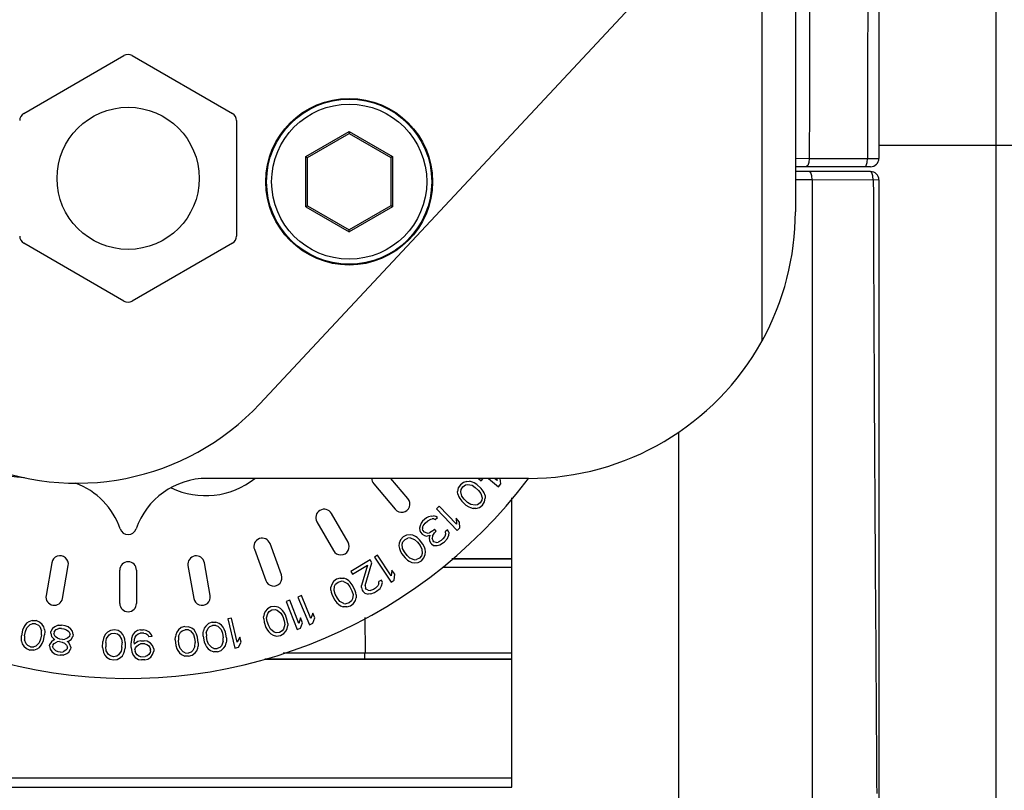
# Paper-space layout 'Sheet' of a CAD drawing. Header units: inches. Extents: x 0.2 to 10.8, y 0.2 to 8.3.
# Tile 145 of 256: x 1.364 to 1.601, y 4.137 to 4.322. Entities that reach past the tile are written whole.
import ezdxf

# ---------------------------------------------------------------- set-up
doc = ezdxf.new("R2010")
doc.units = ezdxf.units.IN
doc.header["$MEASUREMENT"] = 0
doc.layers.get('0').update_dxf_attribs({"lineweight": 5})
doc.layers.add('02___PRT_ALL_AXES', color=7, linetype='Continuous')

psp = doc.layouts.new('Sheet')

# ---------------------------------------------------------------- linework, layer by layer
at = {"color": 0, "linetype": 'ByBlock', "lineweight": -3}
for p, q in [((1.550453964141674, 5.587565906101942), (1.550453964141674, 4.275565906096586)), ((1.570453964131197, 4.627566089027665), (1.570453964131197, 4.288365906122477)), ((1.598535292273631, 4.585565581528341), (1.598535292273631, 3.997565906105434)), ((1.542453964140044, 4.244582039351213), (1.542453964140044, 4.361416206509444)), ((1.365453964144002, 4.299154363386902), (1.389453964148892, 4.31301076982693)), ((1.391453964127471, 4.31301076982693), (1.415453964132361, 4.299154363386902)), ((1.416453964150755, 4.297422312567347), (1.416453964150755, 4.269709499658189)), ((1.433053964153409, 4.288770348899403), (1.443453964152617, 4.294774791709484)), ((1.443453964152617, 4.294774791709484), (1.453853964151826, 4.288770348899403)), ((1.443453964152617, 4.294774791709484), (1.443453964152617, 4.294312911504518)), ((1.433453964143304, 4.288539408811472), (1.443453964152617, 4.294312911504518)), ((1.443453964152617, 4.294312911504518), (1.453453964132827, 4.288539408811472)), ((1.570453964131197, 4.291565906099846), (1.604676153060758, 4.291565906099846)), ((1.433053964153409, 4.288770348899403), (1.433453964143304, 4.288539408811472)), ((1.433053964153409, 4.276761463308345), (1.433053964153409, 4.288770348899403)), ((1.433453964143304, 4.27699240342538), (1.433453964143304, 4.288539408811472)), ((1.453853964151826, 4.288770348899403), (1.453453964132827, 4.288539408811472)), ((1.453453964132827, 4.288539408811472), (1.453453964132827, 4.27699240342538)), ((1.453853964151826, 4.288770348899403), (1.453853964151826, 4.276761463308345)), ((1.550492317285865, 4.288377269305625), (1.553775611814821, 4.288365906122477)), ((1.553778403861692, 4.288365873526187), (1.56776769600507, 4.288339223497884)), ((1.567439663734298, 4.286629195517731), (1.567681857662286, 4.287359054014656)), ((1.567681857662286, 4.287359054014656), (1.56776769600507, 4.288339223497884)), ((1.567769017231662, 4.288352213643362), (1.570453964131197, 4.288365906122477)), ((1.568453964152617, 4.286365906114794), (1.550453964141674, 4.286365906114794)), ((1.568453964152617, 4.285194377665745), (1.550453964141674, 4.285194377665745)), ((1.56723449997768, 4.286360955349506), (1.567439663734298, 4.286629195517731)), ((1.554454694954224, 4.283181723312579), (1.550464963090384, 4.283192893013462)), ((1.554454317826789, 4.283180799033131), (1.554427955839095, 4.039612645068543)), ((1.569120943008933, 4.283148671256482), (1.554454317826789, 4.283180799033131)), ((1.569121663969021, 4.283150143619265), (1.569039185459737, 4.284156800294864)), ((1.570453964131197, 4.283194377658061), (1.569121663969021, 4.283150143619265)), ((1.570453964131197, 4.283194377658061), (1.570453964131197, 3.953562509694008)), ((1.433053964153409, 4.276761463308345), (1.433453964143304, 4.27699240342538)), ((1.433053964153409, 4.276761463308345), (1.443453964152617, 4.270757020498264)), ((1.433453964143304, 4.27699240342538), (1.443453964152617, 4.271218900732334)), ((1.453453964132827, 4.27699240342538), (1.443453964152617, 4.271218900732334)), ((1.453853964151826, 4.276761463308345), (1.443453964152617, 4.270757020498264)), ((1.453853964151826, 4.276761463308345), (1.453453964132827, 4.27699240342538)), ((1.443453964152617, 4.270757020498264), (1.443453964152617, 4.271218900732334)), ((1.389453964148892, 4.254121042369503), (1.365453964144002, 4.267977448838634)), ((1.415453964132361, 4.267977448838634), (1.391453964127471, 4.254121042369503)), ((1.522453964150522, 4.222676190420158), (1.522453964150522, 4.072574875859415)), ((1.486453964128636, 4.211565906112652), (1.409365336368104, 4.211565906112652)), ((1.449343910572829, 4.21027215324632), (1.454486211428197, 4.204143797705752)), ((1.457550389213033, 4.206714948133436), (1.453479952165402, 4.211565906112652)), ((1.470124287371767, 4.210059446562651), (1.469626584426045, 4.209294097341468)), ((1.470847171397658, 4.210617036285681), (1.470124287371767, 4.210059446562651)), ((1.470291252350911, 4.208884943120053), (1.470687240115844, 4.209540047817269)), ((1.470687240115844, 4.209540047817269), (1.471308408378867, 4.20998739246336)), ((1.47169352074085, 4.210856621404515), (1.470847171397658, 4.210617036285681)), ((1.471308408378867, 4.20998739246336), (1.471838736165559, 4.210110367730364)), ((1.47169352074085, 4.210856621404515), (1.472336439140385, 4.210875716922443)), ((1.471838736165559, 4.210110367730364), (1.472921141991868, 4.209928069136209)), ((1.472990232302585, 4.210680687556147), (1.472336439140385, 4.210875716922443)), ((1.472921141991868, 4.209928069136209), (1.473698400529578, 4.20941503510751)), ((1.473429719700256, 4.210479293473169), (1.472990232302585, 4.210680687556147)), ((1.47409438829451, 4.210070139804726), (1.473429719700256, 4.210479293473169)), ((1.473698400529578, 4.20941503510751), (1.474486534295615, 4.20868787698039)), ((1.475107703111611, 4.209135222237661), (1.47409438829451, 4.210070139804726)), ((1.474450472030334, 4.211565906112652), (1.475128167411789, 4.211016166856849)), ((1.475128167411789, 4.211016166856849), (1.475574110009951, 4.211565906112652)), ((1.476831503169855, 4.211565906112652), (1.479285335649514, 4.209575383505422)), ((1.478900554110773, 4.211046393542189), (1.47826012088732, 4.211565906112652)), ((1.478811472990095, 4.211565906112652), (1.478900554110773, 4.211046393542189)), ((1.479285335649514, 4.209575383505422), (1.479852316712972, 4.210274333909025)), ((1.479852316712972, 4.210274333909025), (1.479626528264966, 4.211565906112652)), ((1.469626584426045, 4.209294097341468), (1.469455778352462, 4.208431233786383)), ((1.469488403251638, 4.207788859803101), (1.469455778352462, 4.208431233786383)), ((1.469488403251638, 4.207788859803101), (1.469735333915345, 4.207152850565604)), ((1.469735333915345, 4.207152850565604), (1.469971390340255, 4.206730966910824)), ((1.470211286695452, 4.20834644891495), (1.470291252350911, 4.208884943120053)), ((1.470479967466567, 4.207282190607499), (1.470211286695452, 4.20834644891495)), ((1.471053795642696, 4.206548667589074), (1.470479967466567, 4.207282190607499)), ((1.474486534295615, 4.20868787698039), (1.475060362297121, 4.207954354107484)), ((1.475060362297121, 4.207954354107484), (1.475329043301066, 4.206890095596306)), ((1.475568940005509, 4.208505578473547), (1.475107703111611, 4.209135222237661)), ((1.475804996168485, 4.20808369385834), (1.475568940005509, 4.208505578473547)), ((1.476051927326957, 4.207447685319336), (1.475804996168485, 4.20808369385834)), ((1.476051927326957, 4.207447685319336), (1.47608455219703, 4.206805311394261)), ((1.465055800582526, 4.204920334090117), (1.464402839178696, 4.204300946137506)), ((1.469167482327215, 4.200585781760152), (1.465055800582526, 4.204920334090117)), ((1.469971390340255, 4.206730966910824), (1.470432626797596, 4.206101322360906)), ((1.470432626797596, 4.206101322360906), (1.471445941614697, 4.205166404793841)), ((1.471841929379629, 4.205821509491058), (1.471053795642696, 4.206548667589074)), ((1.471445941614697, 4.205166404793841), (1.472110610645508, 4.204757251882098)), ((1.472619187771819, 4.205308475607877), (1.471841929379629, 4.205821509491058)), ((1.472110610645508, 4.204757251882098), (1.472550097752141, 4.204555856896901)), ((1.47370159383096, 4.205126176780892), (1.472619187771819, 4.205308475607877)), ((1.474231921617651, 4.205249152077), (1.47370159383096, 4.205126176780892)), ((1.473846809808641, 4.204379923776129), (1.474693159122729, 4.204619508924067)), ((1.474853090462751, 4.205696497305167), (1.474231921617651, 4.205249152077)), ((1.474693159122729, 4.204619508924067), (1.475416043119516, 4.2051770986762)), ((1.475249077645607, 4.206351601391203), (1.474853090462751, 4.205696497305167)), ((1.475329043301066, 4.206890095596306), (1.475249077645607, 4.206351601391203)), ((1.475416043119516, 4.2051770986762), (1.475913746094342, 4.20594244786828)), ((1.475913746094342, 4.20594244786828), (1.47608455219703, 4.206805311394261)), ((1.482453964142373, 4.137456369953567), (1.482453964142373, 4.206941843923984)), ((1.443186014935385, 4.19623131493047), (1.439186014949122, 4.203159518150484)), ((1.462508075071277, 4.202365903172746), (1.461954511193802, 4.202088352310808)), ((1.463162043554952, 4.202527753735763), (1.462508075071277, 4.202365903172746)), ((1.463162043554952, 4.202527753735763), (1.463702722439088, 4.202591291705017)), ((1.464230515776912, 4.202440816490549), (1.463702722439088, 4.202591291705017)), ((1.464645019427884, 4.202192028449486), (1.464230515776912, 4.202440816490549)), ((1.464402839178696, 4.204300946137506), (1.469357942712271, 4.199077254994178)), ((1.472550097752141, 4.204555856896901), (1.47320389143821, 4.204360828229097)), ((1.473846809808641, 4.204379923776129), (1.47320389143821, 4.204360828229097)), ((1.435721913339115, 4.2011595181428), (1.439721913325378, 4.194231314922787)), ((1.460443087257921, 4.200168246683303), (1.460304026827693, 4.199641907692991)), ((1.460695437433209, 4.200792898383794), (1.460443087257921, 4.200168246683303)), ((1.461048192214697, 4.201301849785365), (1.460695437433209, 4.200792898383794)), ((1.461071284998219, 4.199902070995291), (1.461045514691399, 4.199474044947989)), ((1.461954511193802, 4.202088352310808), (1.461048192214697, 4.201301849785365)), ((1.461071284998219, 4.199902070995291), (1.46119746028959, 4.200214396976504)), ((1.46119746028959, 4.200214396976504), (1.461663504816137, 4.200821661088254)), ((1.461663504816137, 4.200821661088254), (1.462343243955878, 4.201411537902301)), ((1.462343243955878, 4.201411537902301), (1.463010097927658, 4.201787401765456)), ((1.463010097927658, 4.201787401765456), (1.463337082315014, 4.201868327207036)), ((1.46376447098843, 4.20183355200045), (1.463337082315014, 4.201868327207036)), ((1.46376447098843, 4.20183355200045), (1.464078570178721, 4.201700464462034)), ((1.464078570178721, 4.201700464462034), (1.464645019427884, 4.202192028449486)), ((1.469925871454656, 4.201094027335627), (1.469082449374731, 4.201983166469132)), ((1.469082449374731, 4.201983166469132), (1.469167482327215, 4.200585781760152)), ((1.470010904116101, 4.199696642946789), (1.469925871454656, 4.201094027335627)), ((1.457195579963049, 4.197949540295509), (1.456388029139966, 4.197523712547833)), ((1.458070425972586, 4.19804094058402), (1.457195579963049, 4.197949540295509)), ((1.458707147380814, 4.197949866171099), (1.458070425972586, 4.19804094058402)), ((1.459317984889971, 4.197645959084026), (1.458707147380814, 4.197949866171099)), ((1.459716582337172, 4.197372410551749), (1.459317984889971, 4.197645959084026)), ((1.460304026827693, 4.199641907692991), (1.46037866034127, 4.199098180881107)), ((1.46037866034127, 4.199098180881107), (1.460566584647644, 4.198652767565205)), ((1.460566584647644, 4.198652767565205), (1.46096820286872, 4.198189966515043)), ((1.46096820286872, 4.198189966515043), (1.461483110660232, 4.197825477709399)), ((1.461133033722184, 4.199144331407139), (1.461045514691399, 4.199474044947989)), ((1.461534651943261, 4.198681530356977), (1.461133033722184, 4.199144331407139)), ((1.461483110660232, 4.197825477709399), (1.462010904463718, 4.197675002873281)), ((1.462162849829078, 4.19841535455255), (1.461534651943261, 4.198681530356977)), ((1.462010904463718, 4.197675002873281), (1.462778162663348, 4.197935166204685)), ((1.462162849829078, 4.19841535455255), (1.462703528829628, 4.198478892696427)), ((1.462778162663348, 4.197935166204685), (1.462626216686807, 4.197194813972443)), ((1.463483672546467, 4.198953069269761), (1.462703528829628, 4.198478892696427)), ((1.463406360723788, 4.197668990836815), (1.463380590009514, 4.197240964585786)), ((1.463406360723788, 4.197668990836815), (1.463885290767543, 4.198490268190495)), ((1.463936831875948, 4.199346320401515), (1.463483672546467, 4.198953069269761)), ((1.463885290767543, 4.198490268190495), (1.464338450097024, 4.19888351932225)), ((1.464338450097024, 4.19888351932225), (1.463936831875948, 4.199346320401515)), ((1.466410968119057, 4.197639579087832), (1.465944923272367, 4.197032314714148)), ((1.466550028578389, 4.198165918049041), (1.466410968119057, 4.197639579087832)), ((1.46704184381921, 4.19920120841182), (1.466475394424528, 4.198709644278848)), ((1.466475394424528, 4.198709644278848), (1.466550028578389, 4.198165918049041)), ((1.467026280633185, 4.197159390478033), (1.46727863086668, 4.19778404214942)), ((1.467330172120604, 4.198640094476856), (1.46704184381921, 4.19920120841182)), ((1.467330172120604, 4.198640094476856), (1.46727863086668, 4.19778404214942)), ((1.469357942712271, 4.199077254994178), (1.470010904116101, 4.199696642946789)), ((1.427219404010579, 4.188401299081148), (1.424483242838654, 4.195918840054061)), ((1.455451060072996, 4.196033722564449), (1.455373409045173, 4.195395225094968)), ((1.455373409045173, 4.195395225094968), (1.455507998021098, 4.194726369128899)), ((1.455766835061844, 4.19685469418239), (1.455451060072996, 4.196033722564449)), ((1.456388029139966, 4.197523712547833), (1.455766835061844, 4.19685469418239)), ((1.456180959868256, 4.195821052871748), (1.456351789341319, 4.196337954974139)), ((1.456263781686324, 4.19472653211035), (1.456180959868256, 4.195821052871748)), ((1.456351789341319, 4.196337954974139), (1.456853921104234, 4.196915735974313)), ((1.456853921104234, 4.196915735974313), (1.457542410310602, 4.197250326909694)), ((1.458085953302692, 4.19728084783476), (1.457542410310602, 4.197250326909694)), ((1.458085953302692, 4.19728084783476), (1.459121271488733, 4.196916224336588)), ((1.459121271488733, 4.196916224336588), (1.459799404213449, 4.196277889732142)), ((1.460301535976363, 4.196855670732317), (1.459716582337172, 4.197372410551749)), ((1.459799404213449, 4.196277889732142), (1.460451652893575, 4.195426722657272)), ((1.461140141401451, 4.19576131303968), (1.460301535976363, 4.196855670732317)), ((1.460451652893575, 4.195426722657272), (1.460891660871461, 4.194605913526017)), ((1.461486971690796, 4.195062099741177), (1.461140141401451, 4.19576131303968)), ((1.462626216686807, 4.197194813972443), (1.462700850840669, 4.196651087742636)), ((1.462700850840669, 4.196651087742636), (1.462989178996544, 4.196089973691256)), ((1.462989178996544, 4.196089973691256), (1.463189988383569, 4.195858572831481)), ((1.463189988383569, 4.195858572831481), (1.46370489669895, 4.195494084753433)), ((1.463555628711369, 4.196581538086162), (1.463380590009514, 4.197240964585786)), ((1.463756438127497, 4.196350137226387), (1.463555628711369, 4.196581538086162)), ((1.46370489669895, 4.195494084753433), (1.464559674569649, 4.195424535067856)), ((1.464284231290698, 4.196199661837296), (1.463756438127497, 4.196350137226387)), ((1.464284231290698, 4.196199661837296), (1.464824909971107, 4.196263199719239)), ((1.464559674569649, 4.195424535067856), (1.465213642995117, 4.195586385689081)), ((1.465491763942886, 4.196639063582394), (1.464824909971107, 4.196263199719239)), ((1.465213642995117, 4.195586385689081), (1.466107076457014, 4.196158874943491)), ((1.465944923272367, 4.197032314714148), (1.465491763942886, 4.196639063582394)), ((1.466107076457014, 4.196158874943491), (1.466333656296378, 4.196355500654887)), ((1.466333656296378, 4.196355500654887), (1.467026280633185, 4.197159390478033)), ((1.42072447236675, 4.194550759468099), (1.423460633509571, 4.187033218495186)), ((1.450265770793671, 4.193160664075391), (1.449515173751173, 4.19266407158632)), ((1.453562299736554, 4.188177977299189), (1.450265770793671, 4.193160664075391)), ((1.455507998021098, 4.194726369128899), (1.455668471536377, 4.194270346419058)), ((1.455668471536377, 4.194270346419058), (1.456015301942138, 4.193571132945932)), ((1.456015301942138, 4.193571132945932), (1.456853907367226, 4.192476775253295)), ((1.456703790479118, 4.19390572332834), (1.456263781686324, 4.19472653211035)), ((1.45735603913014, 4.19305455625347), (1.456703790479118, 4.19390572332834)), ((1.458034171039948, 4.192416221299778), (1.45735603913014, 4.19305455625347)), ((1.460803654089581, 4.192994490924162), (1.460301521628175, 4.192416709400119)), ((1.460974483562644, 4.193511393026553), (1.460803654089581, 4.192994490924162)), ((1.460891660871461, 4.194605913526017), (1.460974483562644, 4.193511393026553)), ((1.461388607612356, 4.192477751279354), (1.461704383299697, 4.19329872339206)), ((1.461647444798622, 4.194606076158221), (1.461486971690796, 4.195062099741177)), ((1.461782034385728, 4.193937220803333), (1.461647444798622, 4.194606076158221)), ((1.461704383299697, 4.19329872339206), (1.461782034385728, 4.193937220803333)), ((1.372161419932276, 4.191341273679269), (1.370772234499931, 4.183462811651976)), ((1.374711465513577, 4.182768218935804), (1.376100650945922, 4.190646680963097)), ((1.404807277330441, 4.190646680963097), (1.406196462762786, 4.182768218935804)), ((1.410135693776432, 4.183462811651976), (1.408746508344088, 4.191341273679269)), ((1.448520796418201, 4.191990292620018), (1.443889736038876, 4.189213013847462)), ((1.444283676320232, 4.188556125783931), (1.447885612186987, 4.190716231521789)), ((1.447885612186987, 4.190716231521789), (1.446402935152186, 4.185897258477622)), ((1.447282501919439, 4.185888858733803), (1.448914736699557, 4.19133340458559)), ((1.448914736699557, 4.19133340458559), (1.448520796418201, 4.191990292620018)), ((1.449515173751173, 4.19266407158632), (1.453487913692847, 4.186659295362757)), ((1.456853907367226, 4.192476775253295), (1.457438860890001, 4.191960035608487)), ((1.457438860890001, 4.191960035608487), (1.457837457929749, 4.191686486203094)), ((1.457837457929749, 4.191686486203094), (1.458448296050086, 4.191382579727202)), ((1.459069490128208, 4.192051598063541), (1.458034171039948, 4.192416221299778)), ((1.458448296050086, 4.191382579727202), (1.45908501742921, 4.191291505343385)), ((1.459069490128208, 4.192051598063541), (1.459613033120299, 4.192082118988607)), ((1.45908501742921, 4.191291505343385), (1.459959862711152, 4.191382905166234)), ((1.460301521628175, 4.192416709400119), (1.459613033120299, 4.192082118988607)), ((1.459959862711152, 4.191382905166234), (1.460767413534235, 4.191808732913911)), ((1.460767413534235, 4.191808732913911), (1.461388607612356, 4.192477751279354)), ((1.468068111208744, 4.192232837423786), (1.482453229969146, 4.192229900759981)), ((1.482453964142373, 4.192245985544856), (1.468082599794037, 4.19224696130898)), ((1.388453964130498, 4.181565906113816), (1.388453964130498, 4.189565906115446)), ((1.392453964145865, 4.189565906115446), (1.392453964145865, 4.181565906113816)), ((1.443889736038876, 4.189213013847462), (1.444283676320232, 4.188556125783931)), ((1.453721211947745, 4.189568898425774), (1.453562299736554, 4.188177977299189)), ((1.454397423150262, 4.188546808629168), (1.453721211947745, 4.189568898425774)), ((1.45423851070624, 4.187155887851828), (1.454397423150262, 4.188546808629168)), ((1.482456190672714, 4.190215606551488), (1.465810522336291, 4.190223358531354)), ((1.439263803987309, 4.186076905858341), (1.439076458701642, 4.18546159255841)), ((1.439717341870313, 4.186830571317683), (1.439263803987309, 4.186076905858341)), ((1.440445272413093, 4.187381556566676), (1.439717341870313, 4.186830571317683)), ((1.439837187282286, 4.184648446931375), (1.439945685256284, 4.18574072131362)), ((1.439945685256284, 4.18574072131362), (1.440203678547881, 4.186220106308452)), ((1.440203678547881, 4.186220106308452), (1.440798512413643, 4.186701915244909)), ((1.441314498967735, 4.187660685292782), (1.440445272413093, 4.187381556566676)), ((1.440798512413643, 4.186701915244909), (1.441534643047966, 4.186911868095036)), ((1.441314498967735, 4.187660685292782), (1.442191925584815, 4.187598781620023)), ((1.442075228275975, 4.186847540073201), (1.441534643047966, 4.186911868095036)), ((1.442075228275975, 4.186847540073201), (1.44303150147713, 4.186308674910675)), ((1.442803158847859, 4.187398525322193), (1.442191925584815, 4.187598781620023)), ((1.443351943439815, 4.186993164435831), (1.442803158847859, 4.187398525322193)), ((1.44303150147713, 4.186308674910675), (1.443588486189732, 4.185562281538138)), ((1.443696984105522, 4.18665455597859), (1.443351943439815, 4.186993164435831)), ((1.444183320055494, 4.186044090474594), (1.443696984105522, 4.18665455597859)), ((1.444819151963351, 4.184820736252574), (1.444183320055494, 4.186044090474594)), ((1.446382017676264, 4.185348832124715), (1.446402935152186, 4.185897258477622)), ((1.447282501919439, 4.185888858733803), (1.44734037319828, 4.185209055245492)), ((1.450336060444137, 4.185755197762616), (1.449771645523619, 4.185238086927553)), ((1.450564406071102, 4.186249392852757), (1.450336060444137, 4.185755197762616)), ((1.450564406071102, 4.186249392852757), (1.450585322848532, 4.186797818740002)), ((1.451228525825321, 4.187183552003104), (1.450585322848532, 4.186797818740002)), ((1.450858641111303, 4.185175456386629), (1.451215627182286, 4.185746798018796)), ((1.451215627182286, 4.185746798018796), (1.451415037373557, 4.186580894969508)), ((1.451415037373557, 4.186580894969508), (1.451228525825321, 4.187183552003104)), ((1.453487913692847, 4.186659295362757), (1.45423851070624, 4.187155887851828)), ((1.432001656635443, 4.183444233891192), (1.431170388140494, 4.1830992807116)), ((1.434291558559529, 4.177926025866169), (1.432001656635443, 4.183444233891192)), ((1.439092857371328, 4.184779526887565), (1.439076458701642, 4.18546159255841)), ((1.439092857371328, 4.184779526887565), (1.439171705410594, 4.18430256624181)), ((1.439171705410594, 4.18430256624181), (1.439391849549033, 4.183553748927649)), ((1.439391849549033, 4.183553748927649), (1.44002768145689, 4.182330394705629)), ((1.440127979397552, 4.183763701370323), (1.439837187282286, 4.184648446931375)), ((1.440622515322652, 4.182812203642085), (1.440127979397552, 4.183763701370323)), ((1.443588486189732, 4.185562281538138), (1.444083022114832, 4.1846107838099)), ((1.444083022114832, 4.1846107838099), (1.444373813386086, 4.183726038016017)), ((1.444373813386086, 4.183726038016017), (1.444265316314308, 4.182633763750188)), ((1.445039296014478, 4.184071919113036), (1.444819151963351, 4.184820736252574)), ((1.445118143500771, 4.183594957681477), (1.445039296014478, 4.184071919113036)), ((1.445118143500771, 4.183594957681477), (1.445134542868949, 4.182912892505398)), ((1.446382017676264, 4.185348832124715), (1.446568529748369, 4.184746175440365)), ((1.446568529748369, 4.184746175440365), (1.446726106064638, 4.18448341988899)), ((1.446726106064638, 4.18448341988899), (1.447169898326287, 4.184035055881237)), ((1.447169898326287, 4.184035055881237), (1.447999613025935, 4.183818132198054)), ((1.447497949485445, 4.184946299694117), (1.44734037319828, 4.185209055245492)), ((1.447991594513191, 4.184706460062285), (1.447497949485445, 4.184946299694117)), ((1.447991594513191, 4.184706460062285), (1.448535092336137, 4.184675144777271)), ((1.448671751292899, 4.183863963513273), (1.447999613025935, 4.183818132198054)), ((1.449257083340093, 4.184929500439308), (1.448535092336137, 4.184675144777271)), ((1.448671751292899, 4.183863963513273), (1.449522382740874, 4.184195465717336)), ((1.449771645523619, 4.185238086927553), (1.449257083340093, 4.184929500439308)), ((1.449522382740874, 4.184195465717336), (1.450036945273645, 4.184504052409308)), ((1.450036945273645, 4.184504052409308), (1.450858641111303, 4.185175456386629)), ((1.429215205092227, 4.182332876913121), (1.428374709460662, 4.182011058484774)), ((1.428374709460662, 4.182011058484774), (1.430949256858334, 4.175287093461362)), ((1.431351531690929, 4.176753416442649), (1.429215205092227, 4.182332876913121)), ((1.431170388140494, 4.1830992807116), (1.433930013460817, 4.17644913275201)), ((1.44002768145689, 4.182330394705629), (1.440514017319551, 4.181719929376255)), ((1.440514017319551, 4.181719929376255), (1.440859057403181, 4.181381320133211)), ((1.441179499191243, 4.18206581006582), (1.440622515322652, 4.182812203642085)), ((1.440859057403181, 4.181381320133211), (1.441407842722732, 4.180975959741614)), ((1.442135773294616, 4.181526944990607), (1.441179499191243, 4.18206581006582)), ((1.442135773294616, 4.181526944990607), (1.442676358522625, 4.181462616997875)), ((1.443412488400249, 4.181672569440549), (1.442676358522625, 4.181462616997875)), ((1.44400732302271, 4.182154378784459), (1.443412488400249, 4.181672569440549)), ((1.443765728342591, 4.180992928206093), (1.444493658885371, 4.181543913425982)), ((1.444265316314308, 4.182633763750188), (1.44400732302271, 4.182154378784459)), ((1.444493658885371, 4.181543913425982), (1.444947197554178, 4.182297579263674)), ((1.444947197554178, 4.182297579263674), (1.445134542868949, 4.182912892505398)), ((1.423042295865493, 4.179035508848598), (1.422951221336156, 4.178359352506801)), ((1.423324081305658, 4.179613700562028), (1.423042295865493, 4.179035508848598)), ((1.423890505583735, 4.180286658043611), (1.423324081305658, 4.179613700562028)), ((1.423665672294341, 4.178112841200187), (1.423944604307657, 4.179174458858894)), ((1.42469603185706, 4.180716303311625), (1.423890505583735, 4.180286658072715)), ((1.423944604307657, 4.179174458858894), (1.424274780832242, 4.179607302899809)), ((1.424274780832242, 4.179607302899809), (1.424937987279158, 4.179989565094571)), ((1.425598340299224, 4.180855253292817), (1.42469603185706, 4.180716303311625)), ((1.424937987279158, 4.179989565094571), (1.42569797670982, 4.180081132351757)), ((1.426455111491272, 4.180656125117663), (1.425598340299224, 4.180855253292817)), ((1.42569797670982, 4.180081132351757), (1.42622171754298, 4.179932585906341)), ((1.42622171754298, 4.179932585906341), (1.427081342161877, 4.17925003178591)), ((1.427027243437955, 4.180362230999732), (1.426455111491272, 4.180656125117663)), ((1.427505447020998, 4.179875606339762), (1.427027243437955, 4.180362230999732)), ((1.427081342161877, 4.17925003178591), (1.427514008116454, 4.178425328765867)), ((1.427792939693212, 4.179486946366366), (1.427505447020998, 4.179875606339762)), ((1.428177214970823, 4.178807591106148), (1.427792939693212, 4.179486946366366)), ((1.428612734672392, 4.177499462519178), (1.428177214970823, 4.178807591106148)), ((1.434711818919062, 4.179261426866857), (1.434291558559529, 4.177926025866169)), ((1.435181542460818, 4.178129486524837), (1.434711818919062, 4.179261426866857)), ((1.441407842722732, 4.180975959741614), (1.442019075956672, 4.180775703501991)), ((1.442896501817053, 4.180713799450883), (1.442019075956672, 4.180775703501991)), ((1.442896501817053, 4.180713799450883), (1.443765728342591, 4.180992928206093)), ((1.36611555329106, 4.176812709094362), (1.365697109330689, 4.176273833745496)), ((1.366649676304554, 4.177171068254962), (1.36611555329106, 4.176812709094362)), ((1.36619100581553, 4.175701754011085), (1.366965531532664, 4.17647953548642)), ((1.367477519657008, 4.177468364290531), (1.366649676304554, 4.177171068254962)), ((1.366965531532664, 4.17647953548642), (1.367468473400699, 4.176687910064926)), ((1.368233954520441, 4.176685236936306), (1.367468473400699, 4.176687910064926)), ((1.367477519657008, 4.177468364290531), (1.368389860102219, 4.177435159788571)), ((1.368233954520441, 4.176685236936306), (1.368937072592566, 4.176382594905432)), ((1.369239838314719, 4.177101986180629), (1.368389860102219, 4.177435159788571)), ((1.368937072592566, 4.176382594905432), (1.369315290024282, 4.175991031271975)), ((1.369880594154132, 4.176499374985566), (1.369239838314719, 4.177101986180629)), ((1.370227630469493, 4.175957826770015), (1.369880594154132, 4.176499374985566)), ((1.373679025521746, 4.176309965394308), (1.372870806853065, 4.175962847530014)), ((1.373679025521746, 4.176309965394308), (1.374443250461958, 4.176353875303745)), ((1.375333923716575, 4.176224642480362), (1.374443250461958, 4.176353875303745)), ((1.409716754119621, 4.176731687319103), (1.409065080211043, 4.176140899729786)), ((1.410572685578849, 4.177049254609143), (1.409716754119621, 4.176731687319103)), ((1.410006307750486, 4.176006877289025), (1.410714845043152, 4.176296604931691)), ((1.410572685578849, 4.177049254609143), (1.411485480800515, 4.177065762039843)), ((1.411480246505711, 4.176285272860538), (1.410714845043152, 4.176296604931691)), ((1.411480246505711, 4.176285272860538), (1.411979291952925, 4.176067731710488)), ((1.412307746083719, 4.176753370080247), (1.411485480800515, 4.177065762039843)), ((1.412835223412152, 4.176385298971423), (1.412307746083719, 4.176753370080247)), ((1.413243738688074, 4.175838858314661), (1.412835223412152, 4.176385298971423)), ((1.415268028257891, 4.178044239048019), (1.414391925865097, 4.177838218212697)), ((1.414391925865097, 4.177838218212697), (1.41604009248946, 4.170829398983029)), ((1.416635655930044, 4.172228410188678), (1.415268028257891, 4.178044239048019)), ((1.422954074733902, 4.177875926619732), (1.422951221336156, 4.178359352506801)), ((1.422954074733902, 4.177875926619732), (1.423053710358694, 4.177101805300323)), ((1.423053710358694, 4.177101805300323), (1.423489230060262, 4.175793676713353)), ((1.423813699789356, 4.177193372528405), (1.423665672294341, 4.178112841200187)), ((1.424152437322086, 4.176175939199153), (1.423813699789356, 4.177193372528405)), ((1.427514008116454, 4.178425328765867), (1.427852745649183, 4.17740789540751)), ((1.428000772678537, 4.17648842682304), (1.427721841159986, 4.175426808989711)), ((1.427852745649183, 4.17740789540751), (1.428000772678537, 4.17648842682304)), ((1.428712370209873, 4.176725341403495), (1.428612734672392, 4.177499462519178)), ((1.428712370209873, 4.176725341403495), (1.428715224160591, 4.176241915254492)), ((1.431808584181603, 4.178076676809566), (1.431351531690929, 4.176753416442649)), ((1.431789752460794, 4.175608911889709), (1.432246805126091, 4.176932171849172)), ((1.432246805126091, 4.176932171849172), (1.431808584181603, 4.178076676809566)), ((1.433930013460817, 4.17644913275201), (1.434761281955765, 4.176794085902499)), ((1.434761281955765, 4.176794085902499), (1.435181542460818, 4.178129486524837)), ((1.447244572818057, 4.178152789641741), (1.447267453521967, 4.169709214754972)), ((1.365153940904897, 4.175135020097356), (1.3648733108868, 4.173785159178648)), ((1.365456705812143, 4.175854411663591), (1.365153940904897, 4.175135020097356)), ((1.365697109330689, 4.176273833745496), (1.365456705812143, 4.175854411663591)), ((1.365638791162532, 4.173782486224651), (1.365857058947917, 4.174832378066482)), ((1.365857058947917, 4.174832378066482), (1.36619100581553, 4.175701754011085)), ((1.369315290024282, 4.175991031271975), (1.369715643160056, 4.174968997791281)), ((1.369675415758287, 4.174038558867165), (1.369457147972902, 4.172988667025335)), ((1.369675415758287, 4.174038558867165), (1.369715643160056, 4.174968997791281)), ((1.37016026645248, 4.172686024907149), (1.370440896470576, 4.174035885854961)), ((1.370396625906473, 4.175296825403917), (1.370227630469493, 4.175957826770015)), ((1.370396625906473, 4.175296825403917), (1.370449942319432, 4.174816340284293)), ((1.370449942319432, 4.174816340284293), (1.370440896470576, 4.174035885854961)), ((1.371886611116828, 4.174402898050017), (1.371952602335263, 4.174857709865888)), ((1.371886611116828, 4.174402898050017), (1.372073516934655, 4.173601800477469)), ((1.372359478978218, 4.175572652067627), (1.371952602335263, 4.174857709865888)), ((1.372870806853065, 4.175962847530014), (1.372359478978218, 4.175572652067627)), ((1.372694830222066, 4.174750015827), (1.372628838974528, 4.174295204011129)), ((1.372986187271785, 4.173624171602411), (1.372628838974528, 4.174295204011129)), ((1.372694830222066, 4.174750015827), (1.373228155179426, 4.175291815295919)), ((1.373228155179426, 4.175291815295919), (1.373865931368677, 4.175508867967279)), ((1.374481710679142, 4.175574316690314), (1.373865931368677, 4.175508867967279)), ((1.374481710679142, 4.175574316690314), (1.375075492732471, 4.175488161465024)), ((1.375075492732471, 4.175488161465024), (1.375647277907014, 4.175250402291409)), ((1.37605415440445, 4.175965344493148), (1.375333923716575, 4.176224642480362)), ((1.375647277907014, 4.175250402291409), (1.376197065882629, 4.174861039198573)), ((1.376730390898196, 4.175402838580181), (1.37605415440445, 4.175965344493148)), ((1.376197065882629, 4.174861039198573), (1.376554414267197, 4.174190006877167)), ((1.376488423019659, 4.173735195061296), (1.376554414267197, 4.174190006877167)), ((1.377109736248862, 4.174883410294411), (1.376730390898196, 4.175402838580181)), ((1.377296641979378, 4.174082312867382), (1.377109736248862, 4.174883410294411)), ((1.377296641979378, 4.174082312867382), (1.377230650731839, 4.173627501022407)), ((1.385022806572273, 4.174208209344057), (1.384704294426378, 4.173604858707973)), ((1.385486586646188, 4.1746538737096), (1.385022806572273, 4.174208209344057)), ((1.385290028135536, 4.173127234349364), (1.385917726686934, 4.174027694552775)), ((1.38625022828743, 4.175090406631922), (1.385486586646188, 4.1746538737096)), ((1.385917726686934, 4.174027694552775), (1.386376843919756, 4.174320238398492)), ((1.38715447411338, 4.175216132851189), (1.38625022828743, 4.175090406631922)), ((1.386376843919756, 4.174320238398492), (1.387131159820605, 4.174450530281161)), ((1.387131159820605, 4.174450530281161), (1.387876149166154, 4.174274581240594)), ((1.388049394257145, 4.175035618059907), (1.38715447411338, 4.175216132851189)), ((1.387876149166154, 4.174274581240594), (1.388316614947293, 4.173954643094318)), ((1.388785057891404, 4.174553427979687), (1.388049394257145, 4.175035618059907)), ((1.388316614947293, 4.173954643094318), (1.388888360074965, 4.17301765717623)), ((1.389220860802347, 4.174080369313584), (1.388785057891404, 4.174553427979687)), ((1.389502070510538, 4.173458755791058), (1.389220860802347, 4.174080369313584)), ((1.391541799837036, 4.173922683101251), (1.391265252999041, 4.173147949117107)), ((1.391972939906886, 4.174548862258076), (1.391541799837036, 4.173922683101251)), ((1.392708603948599, 4.175031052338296), (1.391972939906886, 4.174548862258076)), ((1.392155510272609, 4.173481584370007), (1.392441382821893, 4.173950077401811)), ((1.392441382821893, 4.173950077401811), (1.392881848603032, 4.174270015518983)), ((1.393453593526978, 4.175207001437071), (1.392708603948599, 4.175031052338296)), ((1.392881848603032, 4.174270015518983), (1.393326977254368, 4.174436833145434)), ((1.394226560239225, 4.174464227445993), (1.393326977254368, 4.174436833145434)), ((1.393453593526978, 4.175207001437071), (1.394053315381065, 4.17522526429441)), ((1.394807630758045, 4.175094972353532), (1.394053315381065, 4.17522526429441)), ((1.394226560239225, 4.174464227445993), (1.394681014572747, 4.174324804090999)), ((1.394681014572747, 4.174324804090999), (1.395140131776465, 4.174032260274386)), ((1.395571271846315, 4.174658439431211), (1.394807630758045, 4.175094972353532)), ((1.395140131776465, 4.174032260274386), (1.39545398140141, 4.173582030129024)), ((1.396039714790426, 4.174059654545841), (1.395571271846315, 4.174658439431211)), ((1.396203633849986, 4.173604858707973), (1.396039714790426, 4.174059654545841)), ((1.40188446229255, 4.174049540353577), (1.401793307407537, 4.173574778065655)), ((1.402105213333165, 4.174695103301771), (1.40188446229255, 4.174049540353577)), ((1.402493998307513, 4.175207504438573), (1.402105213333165, 4.174695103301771)), ((1.403180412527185, 4.175757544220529), (1.402493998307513, 4.175207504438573)), ((1.402537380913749, 4.17366887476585), (1.403017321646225, 4.174656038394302)), ((1.403017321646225, 4.174656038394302), (1.403425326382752, 4.175016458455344)), ((1.404054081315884, 4.176022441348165), (1.403180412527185, 4.175757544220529)), ((1.403425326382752, 4.175016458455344), (1.404150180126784, 4.175262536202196)), ((1.404054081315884, 4.176022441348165), (1.404966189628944, 4.175983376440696)), ((1.404913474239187, 4.175204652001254), (1.404150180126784, 4.175262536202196)), ((1.404913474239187, 4.175204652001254), (1.405398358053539, 4.174957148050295)), ((1.405767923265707, 4.175621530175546), (1.404966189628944, 4.175983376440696)), ((1.405398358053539, 4.174957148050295), (1.406108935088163, 4.174120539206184)), ((1.406272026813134, 4.175222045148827), (1.405767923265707, 4.175621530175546)), ((1.406108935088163, 4.174120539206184), (1.406373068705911, 4.173227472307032)), ((1.406646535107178, 4.174651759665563), (1.406272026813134, 4.175222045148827)), ((1.406853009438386, 4.174214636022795), (1.406646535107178, 4.174651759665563)), ((1.407097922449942, 4.173473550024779), (1.406853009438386, 4.174214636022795)), ((1.408459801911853, 4.173688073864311), (1.408465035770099, 4.17446856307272)), ((1.408465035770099, 4.17446856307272), (1.408527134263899, 4.17494799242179)), ((1.408708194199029, 4.175605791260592), (1.408527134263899, 4.17494799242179)), ((1.409065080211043, 4.176140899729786), (1.408708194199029, 4.175605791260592)), ((1.409202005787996, 4.174607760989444), (1.409620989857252, 4.175622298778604)), ((1.409202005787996, 4.174607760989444), (1.409225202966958, 4.173676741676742)), ((1.409620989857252, 4.175622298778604), (1.410006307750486, 4.176006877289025)), ((1.411979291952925, 4.176067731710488), (1.412739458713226, 4.175275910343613)), ((1.412739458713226, 4.175275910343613), (1.413057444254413, 4.17440057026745)), ((1.413057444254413, 4.17440057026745), (1.413256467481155, 4.173346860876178)), ((1.413476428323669, 4.175415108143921), (1.413243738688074, 4.175838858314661)), ((1.413765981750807, 4.174690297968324), (1.413476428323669, 4.175415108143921)), ((1.414021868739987, 4.173335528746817), (1.413765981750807, 4.174690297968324)), ((1.423489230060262, 4.175793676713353), (1.423873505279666, 4.175114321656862)), ((1.423873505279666, 4.175114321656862), (1.424160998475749, 4.174725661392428)), ((1.424585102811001, 4.175351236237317), (1.424152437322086, 4.176175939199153)), ((1.424160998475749, 4.174725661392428), (1.424639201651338, 4.174239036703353)), ((1.425444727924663, 4.174668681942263), (1.424585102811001, 4.175351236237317)), ((1.424639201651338, 4.174239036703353), (1.425211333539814, 4.17394514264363)), ((1.425211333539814, 4.17394514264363), (1.426068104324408, 4.173746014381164)), ((1.425968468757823, 4.174520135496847), (1.425444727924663, 4.174668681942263)), ((1.426728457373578, 4.174611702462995), (1.425968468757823, 4.174520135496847)), ((1.427391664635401, 4.174993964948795), (1.426728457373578, 4.174611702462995)), ((1.426970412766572, 4.173884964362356), (1.427775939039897, 4.174314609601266)), ((1.427721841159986, 4.175426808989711), (1.427391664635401, 4.174993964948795)), ((1.427775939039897, 4.174314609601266), (1.428342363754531, 4.174987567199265)), ((1.428342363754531, 4.174987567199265), (1.428624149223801, 4.175565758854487)), ((1.428624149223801, 4.175565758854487), (1.428715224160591, 4.176241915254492)), ((1.430949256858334, 4.175287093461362), (1.431789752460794, 4.175608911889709)), ((1.364864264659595, 4.17300470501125), (1.3648733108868, 4.173785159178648)), ((1.364917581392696, 4.172524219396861), (1.364864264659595, 4.17300470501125)), ((1.364917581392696, 4.172524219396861), (1.365086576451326, 4.17186321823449)), ((1.365086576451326, 4.17186321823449), (1.365433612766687, 4.171321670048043)), ((1.365638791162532, 4.173782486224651), (1.365598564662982, 4.172852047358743)), ((1.365998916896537, 4.17183001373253), (1.365598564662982, 4.172852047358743)), ((1.366377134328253, 4.171438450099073), (1.365998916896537, 4.17183001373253)), ((1.369123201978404, 4.172119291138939), (1.368348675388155, 4.171341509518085)), ((1.369457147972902, 4.172988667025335), (1.369123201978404, 4.172119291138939)), ((1.369617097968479, 4.171547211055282), (1.36985750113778, 4.171966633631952)), ((1.36985750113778, 4.171966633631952), (1.37016026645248, 4.172686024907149)), ((1.371595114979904, 4.171349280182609), (1.371661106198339, 4.171804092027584)), ((1.372045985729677, 4.172367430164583), (1.371661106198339, 4.171804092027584)), ((1.372557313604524, 4.172757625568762), (1.372045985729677, 4.172367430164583)), ((1.372073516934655, 4.173601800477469), (1.372601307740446, 4.173060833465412)), ((1.372381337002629, 4.17154479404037), (1.372744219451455, 4.171956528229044)), ((1.372876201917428, 4.17286615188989), (1.372557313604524, 4.172757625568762)), ((1.372601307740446, 4.173060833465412), (1.372876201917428, 4.17286615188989)), ((1.372744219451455, 4.171956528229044), (1.373403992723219, 4.172325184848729)), ((1.373535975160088, 4.173234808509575), (1.372986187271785, 4.173624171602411)), ((1.374019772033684, 4.172390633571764), (1.373403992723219, 4.172325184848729)), ((1.374107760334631, 4.17299704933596), (1.373535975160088, 4.173234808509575)), ((1.374019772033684, 4.172390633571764), (1.374613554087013, 4.172304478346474)), ((1.37470154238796, 4.172910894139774), (1.374107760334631, 4.17299704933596)), ((1.374613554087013, 4.172304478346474), (1.375185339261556, 4.172066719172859)), ((1.37470154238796, 4.172910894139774), (1.375317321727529, 4.172976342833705)), ((1.375185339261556, 4.172066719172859), (1.375713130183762, 4.171525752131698)), ((1.375955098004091, 4.173193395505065), (1.375317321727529, 4.172976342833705)), ((1.375845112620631, 4.172435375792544), (1.376164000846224, 4.172543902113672)), ((1.376120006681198, 4.172240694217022), (1.375845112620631, 4.172435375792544)), ((1.376488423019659, 4.173735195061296), (1.375955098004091, 4.173193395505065)), ((1.376499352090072, 4.17172126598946), (1.376120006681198, 4.172240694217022)), ((1.376164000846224, 4.172543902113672), (1.376823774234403, 4.172912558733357)), ((1.376708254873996, 4.171071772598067), (1.376499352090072, 4.17172126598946)), ((1.376823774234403, 4.172912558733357), (1.377230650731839, 4.173627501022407)), ((1.384325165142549, 4.171010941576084), (1.384367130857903, 4.172389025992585)), ((1.38454037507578, 4.173150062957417), (1.384367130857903, 4.172389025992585)), ((1.384704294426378, 4.173604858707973), (1.38454037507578, 4.173150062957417)), ((1.385112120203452, 4.172213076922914), (1.385079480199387, 4.171141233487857)), ((1.385112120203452, 4.172213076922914), (1.385290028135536, 4.173127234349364)), ((1.388888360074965, 4.17301765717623), (1.389010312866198, 4.172094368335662)), ((1.388977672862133, 4.171022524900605), (1.389010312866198, 4.172094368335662)), ((1.38963801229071, 4.172994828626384), (1.389502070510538, 4.173458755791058)), ((1.389764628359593, 4.172224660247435), (1.38963801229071, 4.172994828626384)), ((1.389764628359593, 4.172224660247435), (1.389722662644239, 4.170846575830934)), ((1.391265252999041, 4.173147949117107), (1.391147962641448, 4.172071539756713)), ((1.391180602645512, 4.170999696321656), (1.391147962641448, 4.172071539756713)), ((1.391897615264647, 4.172094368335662), (1.392019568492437, 4.173017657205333)), ((1.391897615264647, 4.172094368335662), (1.39190694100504, 4.171788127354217)), ((1.392787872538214, 4.172428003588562), (1.39190694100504, 4.171788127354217)), ((1.392019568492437, 4.173017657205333), (1.392155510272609, 4.173481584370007)), ((1.392520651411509, 4.171347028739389), (1.392961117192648, 4.171666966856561)), ((1.393532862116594, 4.172603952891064), (1.392787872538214, 4.172428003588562)), ((1.392961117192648, 4.171666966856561), (1.393406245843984, 4.171833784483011)), ((1.394455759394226, 4.171865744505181), (1.393406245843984, 4.171833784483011)), ((1.393532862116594, 4.172603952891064), (1.394282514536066, 4.172626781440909)), ((1.395036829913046, 4.172496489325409), (1.394282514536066, 4.172626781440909)), ((1.394455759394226, 4.171865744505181), (1.394910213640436, 4.171726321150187)), ((1.394910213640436, 4.171726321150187), (1.395369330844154, 4.171433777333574)), ((1.395800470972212, 4.172059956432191), (1.395036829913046, 4.172496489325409)), ((1.396203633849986, 4.173604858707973), (1.39545398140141, 4.173582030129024)), ((1.396268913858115, 4.17146117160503), (1.395800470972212, 4.172059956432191)), ((1.401740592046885, 4.172796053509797), (1.401793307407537, 4.173574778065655)), ((1.401740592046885, 4.172796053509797), (1.401913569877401, 4.171428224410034)), ((1.402537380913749, 4.17366887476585), (1.402503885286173, 4.172738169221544)), ((1.402638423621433, 4.171674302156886), (1.402503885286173, 4.172738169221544)), ((1.402902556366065, 4.170781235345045), (1.402638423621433, 4.171674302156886)), ((1.406373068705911, 4.173227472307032), (1.406507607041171, 4.172163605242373)), ((1.406474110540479, 4.171232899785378), (1.406507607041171, 4.172163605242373)), ((1.407270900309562, 4.17210572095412), (1.407097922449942, 4.173473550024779)), ((1.407270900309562, 4.17210572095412), (1.407218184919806, 4.171326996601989)), ((1.408459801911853, 4.173688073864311), (1.408715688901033, 4.172333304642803)), ((1.408715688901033, 4.172333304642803), (1.409005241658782, 4.171608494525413)), ((1.409005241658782, 4.171608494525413), (1.409237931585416, 4.171184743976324)), ((1.409424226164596, 4.17262303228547), (1.409225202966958, 4.173676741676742)), ((1.409742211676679, 4.171747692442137), (1.409424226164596, 4.17262303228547)), ((1.410502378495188, 4.170955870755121), (1.409742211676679, 4.171747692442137)), ((1.413279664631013, 4.172415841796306), (1.41286068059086, 4.171401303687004)), ((1.413279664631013, 4.172415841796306), (1.413256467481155, 4.173346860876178)), ((1.41377347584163, 4.171417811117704), (1.413954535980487, 4.172075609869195)), ((1.414016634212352, 4.172555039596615), (1.413954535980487, 4.172075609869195)), ((1.414021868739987, 4.173335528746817), (1.414016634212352, 4.172555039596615)), ((1.417266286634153, 4.173478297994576), (1.416635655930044, 4.172228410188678)), ((1.416916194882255, 4.171035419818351), (1.417546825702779, 4.172285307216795)), ((1.417546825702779, 4.172285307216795), (1.417266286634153, 4.173478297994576)), ((1.426068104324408, 4.173746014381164), (1.426970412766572, 4.173884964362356)), ((1.365433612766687, 4.171321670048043), (1.366074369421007, 4.170719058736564)), ((1.366074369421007, 4.170719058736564), (1.366924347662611, 4.170385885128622)), ((1.367080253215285, 4.171135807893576), (1.366377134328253, 4.171438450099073)), ((1.367836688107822, 4.170352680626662), (1.366924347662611, 4.170385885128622)), ((1.367080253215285, 4.171135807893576), (1.367845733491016, 4.171133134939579)), ((1.367836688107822, 4.170352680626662), (1.368664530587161, 4.170649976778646)), ((1.368348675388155, 4.171341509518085), (1.367845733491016, 4.171133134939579)), ((1.368664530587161, 4.170649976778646), (1.369198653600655, 4.171008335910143)), ((1.369198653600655, 4.171008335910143), (1.369617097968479, 4.171547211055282)), ((1.371595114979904, 4.171349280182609), (1.371782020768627, 4.170548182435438)), ((1.371782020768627, 4.170548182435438), (1.372161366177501, 4.170028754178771)), ((1.372161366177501, 4.170028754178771), (1.372837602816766, 4.169466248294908)), ((1.372381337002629, 4.17154479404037), (1.372337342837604, 4.17124158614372)), ((1.372568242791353, 4.170743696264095), (1.372337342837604, 4.17124158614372)), ((1.373096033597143, 4.170202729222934), (1.372568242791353, 4.170743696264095)), ((1.372837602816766, 4.169466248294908), (1.373557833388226, 4.169206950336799)), ((1.373667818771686, 4.169964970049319), (1.373096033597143, 4.170202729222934)), ((1.373557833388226, 4.169206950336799), (1.374151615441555, 4.169120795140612)), ((1.374261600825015, 4.169878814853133), (1.373667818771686, 4.169964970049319)), ((1.374261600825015, 4.169878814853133), (1.37487738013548, 4.169944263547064)), ((1.375537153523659, 4.170312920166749), (1.37487738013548, 4.169944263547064)), ((1.374915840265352, 4.169164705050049), (1.375724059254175, 4.169511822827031)), ((1.375900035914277, 4.170724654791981), (1.375537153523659, 4.170312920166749)), ((1.375713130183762, 4.171525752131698), (1.375944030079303, 4.17102786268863)), ((1.375724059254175, 4.169511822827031), (1.376235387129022, 4.169902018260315)), ((1.375900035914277, 4.170724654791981), (1.375944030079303, 4.17102786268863)), ((1.376235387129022, 4.169902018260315), (1.376642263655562, 4.170616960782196)), ((1.376708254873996, 4.171071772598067), (1.376642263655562, 4.170616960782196)), ((1.384325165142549, 4.171010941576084), (1.384451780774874, 4.170240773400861)), ((1.384451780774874, 4.170240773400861), (1.3845877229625, 4.16977684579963)), ((1.3845877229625, 4.16977684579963), (1.384868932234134, 4.169155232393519)), ((1.385201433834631, 4.170217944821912), (1.385079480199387, 4.171141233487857)), ((1.385773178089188, 4.169280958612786), (1.385201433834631, 4.170217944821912)), ((1.386213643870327, 4.16896102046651), (1.385773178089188, 4.169280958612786)), ((1.388172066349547, 4.169207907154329), (1.387712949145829, 4.168915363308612)), ((1.38879976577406, 4.170108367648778), (1.388172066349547, 4.169207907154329)), ((1.388977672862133, 4.171022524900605), (1.38879976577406, 4.170108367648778)), ((1.389066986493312, 4.169027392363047), (1.389385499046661, 4.169630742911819)), ((1.389385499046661, 4.169630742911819), (1.389549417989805, 4.170085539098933)), ((1.389549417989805, 4.170085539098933), (1.389722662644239, 4.170846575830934)), ((1.391180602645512, 4.170999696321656), (1.391363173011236, 4.169932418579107)), ((1.391363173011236, 4.169932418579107), (1.391686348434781, 4.169175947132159)), ((1.392098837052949, 4.170414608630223), (1.392234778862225, 4.170878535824)), ((1.392098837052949, 4.170414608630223), (1.392108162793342, 4.170108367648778)), ((1.392272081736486, 4.169653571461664), (1.392108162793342, 4.170108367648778)), ((1.392234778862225, 4.170878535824), (1.392520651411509, 4.171347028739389)), ((1.392585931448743, 4.169203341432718), (1.392272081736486, 4.169653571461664)), ((1.393045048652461, 4.168910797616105), (1.392585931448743, 4.169203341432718)), ((1.395434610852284, 4.169290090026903), (1.394994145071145, 4.168970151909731)), ((1.395369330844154, 4.171433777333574), (1.395683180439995, 4.170983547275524)), ((1.395720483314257, 4.169758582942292), (1.395434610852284, 4.169290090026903)), ((1.395683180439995, 4.170983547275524), (1.395847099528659, 4.170528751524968)), ((1.395856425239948, 4.170222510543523), (1.395720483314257, 4.169758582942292)), ((1.395856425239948, 4.170222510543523), (1.395847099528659, 4.170528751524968)), ((1.395903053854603, 4.168691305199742), (1.396334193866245, 4.169317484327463)), ((1.396592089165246, 4.170704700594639), (1.396268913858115, 4.17146117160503)), ((1.396334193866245, 4.169317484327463), (1.396610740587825, 4.17009221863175)), ((1.396592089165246, 4.170704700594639), (1.396610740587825, 4.17009221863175)), ((1.401913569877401, 4.171428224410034), (1.402158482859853, 4.170687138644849)), ((1.402158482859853, 4.170687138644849), (1.402364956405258, 4.170250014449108)), ((1.402364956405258, 4.170250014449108), (1.402739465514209, 4.169679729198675)), ((1.402739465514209, 4.169679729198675), (1.403243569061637, 4.16928024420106)), ((1.403613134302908, 4.169944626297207), (1.402902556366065, 4.170781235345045)), ((1.403243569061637, 4.16928024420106), (1.404045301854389, 4.168918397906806)), ((1.404098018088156, 4.169697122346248), (1.403613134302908, 4.169944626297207)), ((1.404098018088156, 4.169697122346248), (1.404861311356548, 4.169639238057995)), ((1.405586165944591, 4.169885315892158), (1.404861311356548, 4.169639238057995)), ((1.405994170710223, 4.1702457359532), (1.405586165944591, 4.169885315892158)), ((1.405831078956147, 4.169144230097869), (1.40651749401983, 4.169694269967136)), ((1.406474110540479, 4.171232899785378), (1.405994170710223, 4.1702457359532)), ((1.40651749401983, 4.169694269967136), (1.406906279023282, 4.170206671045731)), ((1.406906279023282, 4.170206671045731), (1.407127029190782, 4.170852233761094)), ((1.407127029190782, 4.170852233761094), (1.407218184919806, 4.171326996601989)), ((1.409237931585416, 4.171184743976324), (1.409646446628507, 4.170638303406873)), ((1.409646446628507, 4.170638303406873), (1.41017392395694, 4.170270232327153)), ((1.41017392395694, 4.170270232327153), (1.410996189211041, 4.169957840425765)), ((1.411001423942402, 4.17073832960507), (1.410502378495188, 4.170955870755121)), ((1.411908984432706, 4.169974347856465), (1.410996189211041, 4.169957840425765)), ((1.411001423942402, 4.17073832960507), (1.411766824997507, 4.170726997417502)), ((1.412475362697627, 4.171016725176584), (1.411766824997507, 4.170726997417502)), ((1.411908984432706, 4.169974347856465), (1.412764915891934, 4.170291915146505)), ((1.41286068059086, 4.171401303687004), (1.412475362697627, 4.171016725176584)), ((1.412764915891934, 4.170291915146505), (1.413416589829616, 4.170882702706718)), ((1.413416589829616, 4.170882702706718), (1.41377347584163, 4.171417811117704)), ((1.41604009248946, 4.170829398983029), (1.416916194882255, 4.171035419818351)), ((1.427614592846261, 4.169712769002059), (1.482453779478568, 4.169708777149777)), ((1.447241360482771, 4.168166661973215), (1.44724138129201, 4.169711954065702)), ((1.374915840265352, 4.169164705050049), (1.374151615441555, 4.169120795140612)), ((1.384868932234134, 4.169155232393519), (1.385304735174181, 4.168682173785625)), ((1.385304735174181, 4.168682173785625), (1.386040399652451, 4.168199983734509)), ((1.386040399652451, 4.168199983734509), (1.386935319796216, 4.168019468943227)), ((1.386958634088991, 4.168785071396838), (1.386213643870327, 4.16896102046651)), ((1.386935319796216, 4.168019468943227), (1.387839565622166, 4.168145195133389)), ((1.387712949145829, 4.168915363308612), (1.386958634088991, 4.168785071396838)), ((1.387839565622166, 4.168145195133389), (1.388603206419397, 4.168581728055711)), ((1.388603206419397, 4.168581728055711), (1.389066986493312, 4.169027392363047)), ((1.391686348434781, 4.169175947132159), (1.392154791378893, 4.168577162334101)), ((1.392154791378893, 4.168577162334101), (1.392918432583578, 4.168140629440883)), ((1.392918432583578, 4.168140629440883), (1.393672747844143, 4.168010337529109)), ((1.393499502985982, 4.168771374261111), (1.393045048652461, 4.168910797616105)), ((1.393499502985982, 4.168771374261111), (1.394549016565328, 4.168803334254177)), ((1.394422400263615, 4.168033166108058), (1.393672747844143, 4.168010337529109)), ((1.394422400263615, 4.168033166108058), (1.395167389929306, 4.16820911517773)), ((1.394994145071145, 4.168970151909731), (1.394549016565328, 4.168803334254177)), ((1.395167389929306, 4.16820911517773), (1.395903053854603, 4.168691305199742)), ((1.404957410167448, 4.168879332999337), (1.404045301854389, 4.168918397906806)), ((1.404957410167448, 4.168879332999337), (1.405831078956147, 4.169144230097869)), ((1.423225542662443, 4.168150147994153), (1.482453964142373, 4.168160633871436)), ((1.447242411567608, 4.168166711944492), (1.423258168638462, 4.168160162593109)), ((1.48245440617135, 4.168177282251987), (1.447241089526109, 4.168166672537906)), ((1.482453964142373, 4.139603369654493), (0.5512344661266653, 4.139603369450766)), ((0.5512344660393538, 4.137456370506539), (1.482453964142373, 4.137456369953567))]:
    psp.add_line(p, q, dxfattribs=at)
for points in [[(1.553778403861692, 4.288365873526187), (1.553687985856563, 4.287362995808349), (1.553446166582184, 4.286637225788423), (1.553116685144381, 4.286373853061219)], [(1.554454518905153, 4.283181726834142), (1.55436711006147, 4.284183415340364), (1.554121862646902, 4.284923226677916), (1.553785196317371, 4.285194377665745)], [(1.569039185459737, 4.284156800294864), (1.568793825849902, 4.284915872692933), (1.568453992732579, 4.285194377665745)]]:
    psp.add_lwpolyline(points, dxfattribs=at)
for radius in [0.01980000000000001, 0.01860000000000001]:
    psp.add_circle((1.443453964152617, 4.282765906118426), radius, dxfattribs=at)
for centre, radius, start, end in [((1.390453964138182, 4.283565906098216), 0.12, 131.9199807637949, 323.1341116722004), ((1.390453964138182, 4.311278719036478), 0.002, 59.99999986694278, 120.0000001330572), ((1.366453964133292, 4.297422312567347), 0.002, 120.0000001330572, 180), ((1.414453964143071, 4.297422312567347), 0.002, 0, 59.99999986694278), ((1.568453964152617, 4.288365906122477), 0.002, 270, 0), ((1.568453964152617, 4.283194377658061), 0.002, 0, 90), ((27.24278533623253, 4.364720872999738), 25.6737932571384, 180.1820404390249, 180.4198723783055), ((1.486453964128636, 4.275565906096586), 0.06400000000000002, 331.0449756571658, 0), ((1.366453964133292, 4.269709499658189), 0.002, 180, 239.9999998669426), ((1.414453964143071, 4.269709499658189), 0.002, 300.0000001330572, 0), ((1.390453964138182, 4.255853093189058), 0.002, 239.9999998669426, 300.0000001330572), ((1.486453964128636, 4.275565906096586), 0.06400000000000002, 270, 331.0449756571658), ((1.370453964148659, 4.271565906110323), 0.06000000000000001, 209.9264348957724, 265.3824367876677), ((1.371542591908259, 4.193565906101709), 0.01800000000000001, 18.9911922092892, 69.47768446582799), ((1.409365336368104, 4.193565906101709), 0.01800000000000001, 90, 161.0088077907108), ((1.408994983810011, 4.226502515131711), 0.0190851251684, 244.5543858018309, 308.2195006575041), ((1.450875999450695, 4.211557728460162), 0.002, 179.7624284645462, 219.9999997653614), ((1.456018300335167, 4.205429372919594), 0.002, 219.9999997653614, 39.99999976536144), ((1.437453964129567, 4.202159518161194), 0.002, 30.00000013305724, 210.0000001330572), ((1.390453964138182, 4.200074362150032), 0.002, 198.9911922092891, 341.0088077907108), ((1.422603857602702, 4.195234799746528), 0.002, 20.00000022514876, 200.0000002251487), ((1.441453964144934, 4.195231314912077), 0.002, 210.0000001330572, 30.00000013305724), ((1.374131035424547, 4.190993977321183), 0.002, 349.9999999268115, 169.9999999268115), ((1.406776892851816, 4.190993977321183), 0.002, 10.00000007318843, 190.0000000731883), ((1.390453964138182, 4.189565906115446), 0.002, 0, 180), ((1.425340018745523, 4.187717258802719), 0.002, 200.0000002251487, 20.00000022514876), ((1.372741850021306, 4.18311551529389), 0.002, 169.9999999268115, 349.9999999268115), ((1.408166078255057, 4.18311551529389), 0.002, 190.0000000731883, 10.00000007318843), ((1.390453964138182, 4.181565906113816), 0.002, 180, 0)]:
    psp.add_arc(centre, radius, start, end, dxfattribs=at)
for points in [[(1.552646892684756, 4.42173333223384), (1.553904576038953, 4.377296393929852), (1.553862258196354, 4.332828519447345), (1.55377181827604, 4.288373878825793)], [(1.568674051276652, 4.417525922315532), (1.568096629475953, 4.374470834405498), (1.567636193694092, 4.331410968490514), (1.567769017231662, 4.288352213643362)], [(1.569681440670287, 4.176581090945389), (1.569766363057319, 4.163041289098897), (1.56984182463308, 4.149501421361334), (1.56994025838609, 4.135961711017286)]]:
    psp.add_open_spline(points, degree=3, dxfattribs=at)
at = {"layer": '02___PRT_ALL_AXES', "color": 0, "linetype": 'ByBlock', "lineweight": -3}
psp.add_line((1.533946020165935, 4.349338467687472), (1.422027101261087, 4.229462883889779), dxfattribs=at)
for centre, radius in [((1.443453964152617, 4.282765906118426), 0.02), ((1.390453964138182, 4.283565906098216), 0.01705107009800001)]:
    psp.add_circle(centre, radius, dxfattribs=at)
psp.add_arc((1.378170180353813, 4.270408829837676), 0.06000000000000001, 174.2326063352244, 316.9659845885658, dxfattribs=at)

doc.saveas('drawing.dxf')
